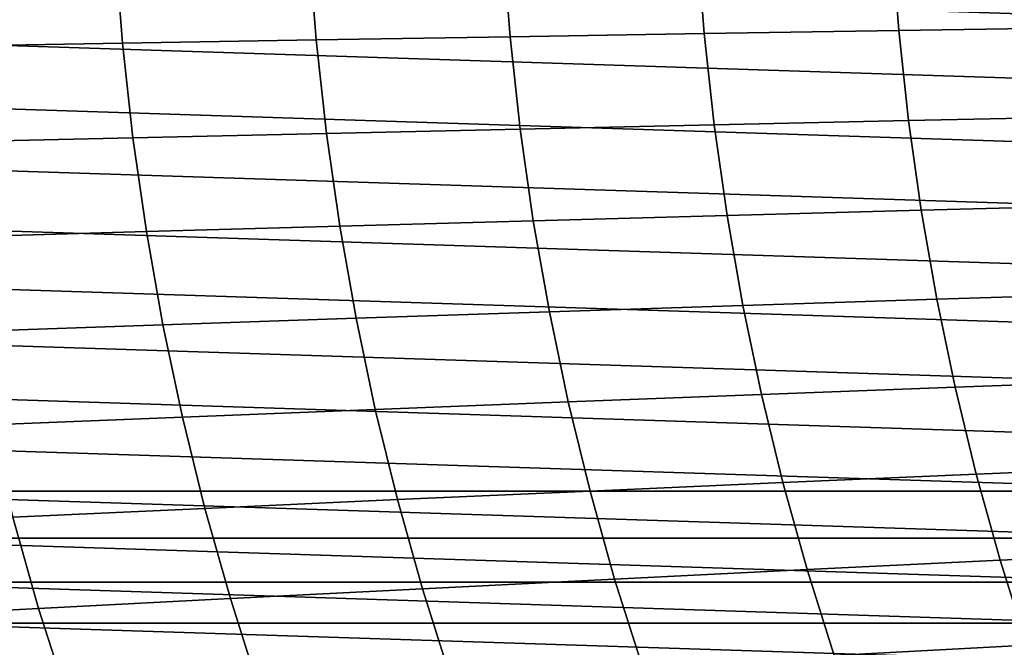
# Model space of a CAD drawing. Header units: metres. Extents: x -240 to 45, y -77 to 27.
# Tile 96 of 256: x -218.9 to -211.35, y -6.76 to -1.95. Entities that reach past the tile are written whole.
import ezdxf

# ---------------------------------------------------------------- set-up
doc = ezdxf.new("R2010")
doc.units = ezdxf.units.M
doc.layers.add('solid_102011X2', color=7, linetype='CONTINUOUS')

msp = doc.modelspace()

# ---------------------------------------------------------------- linework, layer by layer
at = {"layer": 'solid_102011X2'}
for points in [[(-223.042191, -1.018459, 276.315155), (-207.47673, -1.522566, 272.434235), (-207.584686, -2.020354, 272.461151), (-222.964722, -1.522566, 276.295837)], [(-213.70903, -1.353466, 313.09906), (-215.196259, -1.369365, 311.506683), (-215.141113, -2.079587, 311.465302), (-213.654709, -2.055435, 313.057953)], [(-212.217438, -1.337846, 314.687958), (-213.70903, -1.353466, 313.09906), (-213.654709, -2.055435, 313.057953), (-212.163925, -2.031708, 314.647095)], [(-210.717026, -1.322498, 316.278259), (-212.217438, -1.337846, 314.687958), (-212.163925, -2.031708, 314.647095), (-210.664322, -2.008397, 316.23764)], [(-218.167465, -1.401978, 308.289581), (-219.650513, -1.41868, 306.660797), (-219.592728, -2.154499, 306.618927), (-218.110611, -2.129128, 308.247833)], [(-216.681976, -1.385538, 309.904938), (-218.167465, -1.401978, 308.289581), (-218.110611, -2.129128, 308.247833), (-216.626007, -2.104154, 309.863342)], [(-215.196259, -1.369365, 311.506683), (-216.681976, -1.385538, 309.904938), (-216.626007, -2.104154, 309.863342), (-215.141113, -2.079587, 311.465302)], [(-222.964722, -1.522566, 276.295837), (-207.584686, -2.020354, 272.461151), (-207.722946, -2.510839, 272.495636), (-222.85675, -2.020354, 276.26889)], [(-222.85675, -2.020354, 276.26889), (-207.722946, -2.510839, 272.495636), (-207.890717, -2.991101, 272.537445), (-222.718491, -2.510839, 276.234436)], [(-212.163925, -2.031708, 314.647095), (-213.654709, -2.055435, 313.057953), (-213.578064, -2.754229, 312.999908), (-212.088409, -2.722426, 314.589417)], [(-210.664322, -2.008397, 316.23764), (-212.163925, -2.031708, 314.647095), (-212.088409, -2.722426, 314.589417), (-210.589951, -2.691181, 316.180359)], [(-216.626007, -2.104154, 309.863342), (-218.110611, -2.129128, 308.247833), (-218.03038, -2.853012, 308.188904), (-216.547012, -2.819534, 309.804657)], [(-215.141113, -2.079587, 311.465302), (-216.626007, -2.104154, 309.863342), (-216.547012, -2.819534, 309.804657), (-215.063324, -2.786602, 311.406921)], [(-213.654709, -2.055435, 313.057953), (-215.141113, -2.079587, 311.465302), (-215.063324, -2.786602, 311.406921), (-213.578064, -2.754229, 312.999908)], [(-218.110611, -2.129128, 308.247833), (-219.592728, -2.154499, 306.618927), (-219.511185, -2.887022, 306.559814), (-218.03038, -2.853012, 308.188904)], [(-222.718491, -2.510839, 276.234436), (-207.890717, -2.991101, 272.537445), (-208.087296, -3.459255, 272.586456), (-222.55072, -2.991101, 276.192596)], [(-210.589951, -2.691181, 316.180359), (-212.088409, -2.722426, 314.589417), (-211.991013, -3.408931, 314.515076), (-210.494034, -3.369796, 316.106476)], [(-215.063324, -2.786602, 311.406921), (-216.547012, -2.819534, 309.804657), (-216.445145, -3.530582, 309.728973), (-214.962982, -3.489324, 311.331635)], [(-213.578064, -2.754229, 312.999908), (-215.063324, -2.786602, 311.406921), (-214.962982, -3.489324, 311.331635), (-213.479202, -3.448769, 312.925079)], [(-212.088409, -2.722426, 314.589417), (-213.578064, -2.754229, 312.999908), (-213.479202, -3.448769, 312.925079), (-211.991013, -3.408931, 314.515076)], [(-218.03038, -2.853012, 308.188904), (-219.511185, -2.887022, 306.559814), (-219.406006, -3.615132, 306.483612), (-217.926895, -3.572524, 308.112915)], [(-216.547012, -2.819534, 309.804657), (-218.03038, -2.853012, 308.188904), (-217.926895, -3.572524, 308.112915), (-216.445145, -3.530582, 309.728973)], [(-222.55072, -2.991101, 276.192596), (-208.087296, -3.459255, 272.586456), (-208.312271, -3.914308, 272.642548), (-222.354156, -3.459255, 276.143585)], [(-210.494034, -3.369796, 316.106476), (-211.991013, -3.408931, 314.515076), (-211.871918, -4.090162, 314.424133), (-210.37674, -4.043189, 316.016083)], [(-222.354156, -3.459255, 276.143585), (-208.312271, -3.914308, 272.642548), (-208.564392, -4.353688, 272.705414), (-222.129181, -3.914308, 276.087494)], [(-213.479202, -3.448769, 312.925079), (-214.962982, -3.489324, 311.331635), (-214.840271, -4.18667, 311.239563), (-213.358307, -4.137984, 312.833557)], [(-211.991013, -3.408931, 314.515076), (-213.479202, -3.448769, 312.925079), (-213.358307, -4.137984, 312.833557), (-211.871918, -4.090162, 314.424133)], [(-216.445145, -3.530582, 309.728973), (-217.926895, -3.572524, 308.112915), (-217.800339, -4.28656, 308.019958), (-216.320557, -4.236204, 309.636383)], [(-214.962982, -3.489324, 311.331635), (-216.445145, -3.530582, 309.728973), (-216.320557, -4.236204, 309.636383), (-214.840271, -4.18667, 311.239563)], [(-217.926895, -3.572524, 308.112915), (-219.406006, -3.615132, 306.483612), (-219.277374, -4.337714, 306.390411), (-217.800339, -4.28656, 308.019958)], [(-222.129181, -3.914308, 276.087494), (-208.564392, -4.353688, 272.705414), (-208.842621, -4.77562, 272.77478), (-221.87706, -4.353688, 276.024628)], [(-210.37674, -4.043189, 316.016083), (-211.871918, -4.090162, 314.424133), (-211.731247, -4.76506, 314.316742), (-210.23822, -4.710312, 315.909393)], [(-213.358307, -4.137984, 312.833557), (-214.840271, -4.18667, 311.239563), (-214.695358, -4.877561, 311.130798), (-213.21553, -4.820804, 312.725464)], [(-211.871918, -4.090162, 314.424133), (-213.358307, -4.137984, 312.833557), (-213.21553, -4.820804, 312.725464), (-211.731247, -4.76506, 314.316742)], [(-214.840271, -4.18667, 311.239563), (-216.320557, -4.236204, 309.636383), (-216.173416, -4.935309, 309.527069), (-214.695358, -4.877561, 311.130798)], [(-217.800339, -4.28656, 308.019958), (-219.277374, -4.337714, 306.390411), (-219.125458, -5.05366, 306.280334), (-217.650864, -4.994019, 307.910217)], [(-216.320557, -4.236204, 309.636383), (-217.800339, -4.28656, 308.019958), (-217.650864, -4.994019, 307.910217), (-216.173416, -4.935309, 309.527069)], [(-221.87706, -4.353688, 276.024628), (-208.842621, -4.77562, 272.77478), (-209.146301, -5.17911, 272.850494), (-221.598831, -4.77562, 275.955261)], [(-210.23822, -4.710312, 315.909393), (-211.731247, -4.76506, 314.316742), (-211.569275, -5.432588, 314.193085), (-210.078705, -5.370137, 315.786499)], [(-221.598831, -4.77562, 275.955261), (-209.146301, -5.17911, 272.850494), (-209.473938, -5.5621, 272.93219), (-221.295135, -5.17911, 275.879547)], [(-213.21553, -4.820804, 312.725464), (-214.695358, -4.877561, 311.130798), (-214.528473, -5.560938, 311.005585), (-213.051117, -5.496181, 312.601013)], [(-211.731247, -4.76506, 314.316742), (-213.21553, -4.820804, 312.725464), (-213.051117, -5.496181, 312.601013), (-211.569275, -5.432588, 314.193085)], [(-214.695358, -4.877561, 311.130798), (-216.173416, -4.935309, 309.527069), (-216.003983, -5.626831, 309.401184), (-214.528473, -5.560938, 311.005585)], [(-216.173416, -4.935309, 309.527069), (-217.650864, -4.994019, 307.910217), (-217.478729, -5.693823, 307.783783), (-216.003983, -5.626831, 309.401184)], [(-217.650864, -4.994019, 307.910217), (-219.125458, -5.05366, 306.280334), (-218.9505, -5.761878, 306.153534), (-217.478729, -5.693823, 307.783783)], [(-221.295135, -5.17911, 275.879547), (-209.473938, -5.5621, 272.93219), (-220.967514, -5.5621, 275.797852)], [(-210.078705, -5.370137, 315.786499), (-211.569275, -5.432588, 314.193085), (-211.386246, -6.09171, 314.053345), (-209.898453, -6.021642, 315.647614)], [(-213.051117, -5.496181, 312.601013), (-214.528473, -5.560938, 311.005585), (-214.339874, -6.235746, 310.864044), (-212.865326, -6.163069, 312.460358)], [(-211.569275, -5.432588, 314.193085), (-213.051117, -5.496181, 312.601013), (-212.865326, -6.163069, 312.460358), (-211.386246, -6.09171, 314.053345)], [(-220.967514, -5.5621, 275.797852), (-209.473938, -5.5621, 272.93219), (-209.823868, -5.922756, 273.01944)], [(-220.967514, -5.5621, 275.797852), (-209.823868, -5.922756, 273.01944), (-220.617569, -5.922756, 275.710602)], [(-214.528473, -5.560938, 311.005585), (-216.003983, -5.626831, 309.401184), (-215.812485, -6.309703, 309.258911), (-214.339874, -6.235746, 310.864044)], [(-216.003983, -5.626831, 309.401184), (-217.478729, -5.693823, 307.783783), (-217.284195, -6.384897, 307.64093), (-215.812485, -6.309703, 309.258911)], [(-217.478729, -5.693823, 307.783783), (-218.9505, -5.761878, 306.153534), (-218.752777, -6.461283, 306.010254), (-217.284195, -6.384897, 307.64093)], [(-218.9505, -5.761878, 306.153534), (-220.416916, -5.830958, 304.510803), (-220.215851, -6.538817, 304.367249), (-218.752777, -6.461283, 306.010254)], [(-220.617569, -5.922756, 275.710602), (-209.823868, -5.922756, 273.01944), (-210.195511, -6.260428, 273.112091)], [(-220.617569, -5.922756, 275.710602), (-210.195511, -6.260428, 273.112091), (-220.245941, -6.260428, 275.61795)], [(-209.898453, -6.021642, 315.647614), (-211.386246, -6.09171, 314.053345), (-211.182404, -6.741401, 313.897705), (-209.697723, -6.66381, 315.492981)], [(-211.386246, -6.09171, 314.053345), (-212.865326, -6.163069, 312.460358), (-212.658401, -6.820434, 312.303711), (-211.182404, -6.741401, 313.897705)], [(-212.865326, -6.163069, 312.460358), (-214.339874, -6.235746, 310.864044), (-214.129837, -6.900938, 310.706451), (-212.658401, -6.820434, 312.303711)], [(-220.245941, -6.260428, 275.61795), (-210.195511, -6.260428, 273.112091), (-210.587036, -6.573418, 273.209717)], [(-220.245941, -6.260428, 275.61795), (-210.587036, -6.573418, 273.209717), (-219.854401, -6.573418, 275.520325)], [(-214.339874, -6.235746, 310.864044), (-215.812485, -6.309703, 309.258911), (-215.599228, -6.982869, 309.100464), (-214.129837, -6.900938, 310.706451)], [(-215.812485, -6.309703, 309.258911), (-217.284195, -6.384897, 307.64093), (-217.067535, -7.066174, 307.481812), (-215.599228, -6.982869, 309.100464)], [(-217.284195, -6.384897, 307.64093), (-218.752777, -6.461283, 306.010254), (-218.532562, -7.150798, 305.850677), (-217.067535, -7.066174, 307.481812)], [(-218.752777, -6.461283, 306.010254), (-220.215851, -6.538817, 304.367249), (-219.991898, -7.236691, 304.207336), (-218.532562, -7.150798, 305.850677)], [(-219.854401, -6.573418, 275.520325), (-210.587036, -6.573418, 273.209717), (-210.996292, -6.860058, 273.311768)], [(-219.854401, -6.573418, 275.520325), (-210.996292, -6.860058, 273.311768), (-219.44516, -6.860058, 275.418304)], [(-211.182404, -6.741401, 313.897705), (-212.658401, -6.820434, 312.303711), (-212.43071, -7.467268, 312.131348), (-210.958115, -7.380664, 313.726471)]]:
    msp.add_3dface(points, dxfattribs=at)

doc.saveas('drawing.dxf')
